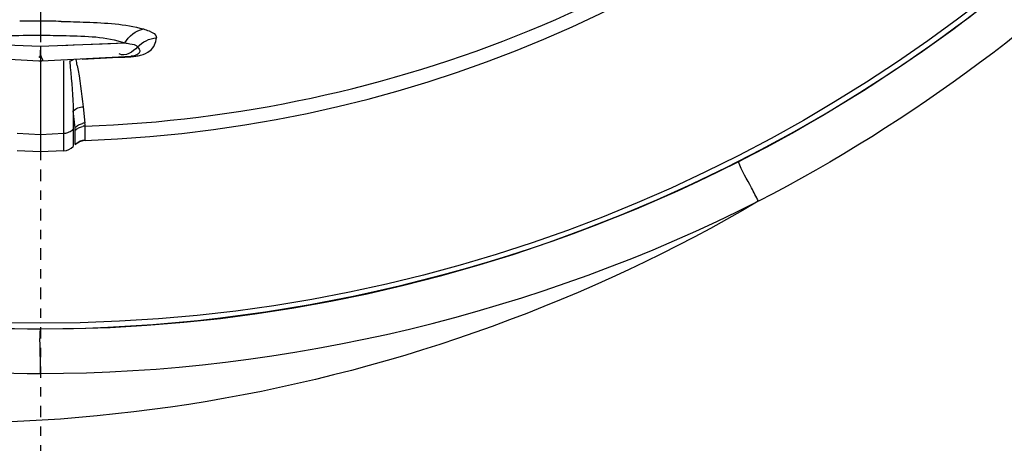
# Model space of a CAD drawing. Header units: inches. Extents: x 22575 to 24734, y 6028 to 6659.
# Tile 120 of 163: x 24592.34 to 24602.96, y 6485.42 to 6490. Entities that reach past the tile are written whole.
import ezdxf

# ---------------------------------------------------------------- set-up
doc = ezdxf.new("R2010")
doc.units = ezdxf.units.IN
doc.header["$LTSCALE"] = 0.5
doc.header["$MEASUREMENT"] = 0
doc.linetypes.add('CENTER', pattern=[2, 1.25, -0.25, 0.25, -0.25])
doc.layers.add('CL', color=1, linetype='Continuous')

# ---------------------------------------------------------------- blocks, each defined once
blk = doc.blocks.new('Flygt Large 14 MGD')
at = {"color": 6, "linetype": 'Continuous'}
for p, q in [((24500.482, 6484.446), (24500.482, 6484.251)), ((24499.571, 6484.168), (24500.482, 6484.132)), ((24500.482, 6484.132), (24501.392, 6484.168)), ((24499.501, 6484.025), (24500.465, 6483.975)), ((24500.482, 6483.971), (24500.482, 6482.99)), ((24500.498, 6483.975), (24501.462, 6484.025)), ((24500.733, 6483.003), (24500.733, 6483.974)), ((24500.798, 6483.97), (24500.804, 6483.903)), ((24500.798, 6483.97), (24500.804, 6483.903)), ((24500.932, 6483.991), (24500.997, 6483.995)), ((24500.997, 6483.995), (24501.063, 6483.998)), ((24501.063, 6483.998), (24501.128, 6484.002)), ((24501.128, 6484.002), (24501.26, 6484.009)), ((24501.26, 6484.009), (24501.391, 6484.015)), ((24501.391, 6484.015), (24501.457, 6484.019)), ((24500.942, 6483.479), (24500.962, 6483.301)), ((24500.963, 6483.116), (24500.963, 6483.269)), ((24500.963, 6483.116), (24500.963, 6483.269)), ((24500.231, 6483.192), (24500.482, 6483.179)), ((24500.482, 6483.179), (24500.733, 6483.192)), ((24500.857, 6483.07), (24500.879, 6483.088)), ((24500.482, 6482.99), (24500.231, 6483.003)), ((24500.733, 6483.003), (24500.482, 6482.99))]:
    blk.add_line(p, q, dxfattribs=at)
at = {"color": 7, "linetype": 'Continuous'}
for p, q in [((24500.856, 6483.252), (24500.836, 6483.433)), ((24500.836, 6483.433), (24500.836, 6483.049)), ((24500.856, 6483.252), (24500.856, 6483.256)), ((24500.857, 6483.07), (24500.857, 6483.224)), ((24500.857, 6483.072), (24500.857, 6483.07)), ((24500.888, 6483.094), (24500.9, 6483.1))]:
    blk.add_line(p, q, dxfattribs=at)
at = {"color": 6, "linetype": 'Continuous'}
for points in [[(24500.718, 6484.141), (24500.833, 6484.146), (24501.147, 6484.158)], [(24501.147, 6484.158), (24501.238, 6484.162), (24501.392, 6484.168)], [(24500.733, 6483.192), (24500.745, 6483.193), (24500.757, 6483.195), (24500.768, 6483.198), (24500.779, 6483.201), (24500.79, 6483.206), (24500.801, 6483.211), (24500.813, 6483.218), (24500.825, 6483.227), (24500.836, 6483.237)], [(24500.929, 6483.111), (24500.956, 6483.116), (24500.963, 6483.116)], [(24500.931, 6483.112), (24500.958, 6483.116), (24500.963, 6483.116)], [(24500.857, 6483.07), (24500.861, 6483.073), (24500.882, 6483.09), (24500.906, 6483.103), (24500.931, 6483.112)], [(24500.879, 6483.088), (24500.903, 6483.102), (24500.929, 6483.111)]]:
    blk.add_lwpolyline(points, dxfattribs=at)
at = {"color": 7, "linetype": 'Continuous'}
for points in [[(24500.794, 6483.974), (24500.795, 6483.974), (24500.795, 6483.974), (24500.796, 6483.973), (24500.796, 6483.973), (24500.797, 6483.972), (24500.797, 6483.972), (24500.797, 6483.971), (24500.798, 6483.97), (24500.798, 6483.97)], [(24500.963, 6483.116), (24500.95, 6483.115), (24500.937, 6483.113), (24500.925, 6483.11), (24500.912, 6483.106), (24500.9, 6483.101), (24500.889, 6483.094), (24500.877, 6483.087), (24500.867, 6483.079), (24500.857, 6483.07)]]:
    blk.add_lwpolyline(points, dxfattribs=at)
at = {"color": 6, "linetype": 'Continuous'}
blk.add_circle((24500.482, 6497.675), 16.535, dxfattribs=at)
for centre, radius, start, end in [((24500.482, 6497.675), 16.592, 117.4947, 109.7585), ((24500.482, 6497.005), 13.898, 271.9859, 88.0141), ((24500.478, 6472.654), 11.749, 90.5278, 91.072), ((24500.484, 6471.994), 12.408, 90.0115, 90.5291), ((24500.482, 6472.367), 12.035, 88.9435, 90.0035), ((24500.482, 6484.289), 0.315, 266.9985, 272.9989), ((24501.339, 6484.011), 0.87, 179.2914, 180.1291), ((24497.091, 6483.208), 3.855, 10.7114, 11.675), ((24500.968, 6483.145), 0.157, 97.3659, 102.1897), ((24500.97, 6483.113), 0.157, 97.1119, 101.9447), ((24500.967, 6483.155), 0.147, 92.1922, 97.3732), ((24500.968, 6483.123), 0.147, 91.9704, 97.1186), ((24500.671, 6483.269), 0.293, 0.0406, 6.3883), ((24500.725, 6483.16), 0.157, 273, 315)]:
    blk.add_arc(centre, radius, start, end, dxfattribs=at)
at = {"color": 7, "linetype": 'Continuous'}
blk.add_arc((24500.568, 6483.224), 0.29, 0.0373, 5.6585, dxfattribs=at)
at = {"color": 6, "linetype": 'Continuous'}
for points, knots in [([(24500.506, 6514.348), (24502.372, 6514.364), (24506.147, 6513.781), (24511.172, 6511.062), (24515.029, 6506.838), (24517.276, 6501.575), (24517.671, 6495.865), (24516.175, 6490.339), (24512.96, 6485.607), (24509.892, 6483.317), (24508.227, 6482.458)], [0, 0, 0, 0, 0.124657, 0.249555, 0.374519, 0.499562, 0.62464, 0.749748, 0.874871, 1, 1, 1, 1]), ([(24500.482, 6514.319), (24502.322, 6514.309), (24506.031, 6513.68), (24510.961, 6510.971), (24514.738, 6506.794), (24516.935, 6501.613), (24517.313, 6496.002), (24515.832, 6490.581), (24512.666, 6485.949), (24509.647, 6483.716), (24508.011, 6482.883)], [0, 0, 0, 0, 0.125006, 0.250216, 0.375389, 0.5005, 0.625513, 0.750428, 0.875253, 1, 1, 1, 1]), ([(24508.864, 6513.533), (24509.182, 6513.388), (24509.829, 6513.123), (24511.07, 6512.479), (24513.152, 6511.196), (24515.791, 6508.865), (24518.259, 6505.445), (24520.511, 6500.315), (24521.191, 6493.18), (24518.575, 6485.043), (24513.084, 6478.503), (24505.589, 6474.427), (24497.157, 6473.271), (24491.591, 6474.456), (24489.008, 6475.489)], [0, 0, 0, 0, 0.015697, 0.031393, 0.062773, 0.125436, 0.188116, 0.250802, 0.375528, 0.500306, 0.625148, 0.750062, 0.875014, 1, 1, 1, 1]), ([(24508.795, 6513.352), (24511.357, 6512.31), (24514.906, 6509.804), (24518.143, 6505.256), (24520.364, 6500.118), (24520.979, 6492.981), (24518.266, 6484.879), (24512.679, 6478.422), (24505.113, 6474.475), (24496.657, 6473.485), (24491.117, 6474.794), (24488.558, 6475.885)], [0, 0, 0, 0, 0.124465, 0.187141, 0.249831, 0.374614, 0.499522, 0.624525, 0.749627, 0.874792, 1, 1, 1, 1]), ([(24475.776, 6512.481), (24474.3, 6509.419), (24472.45, 6502.792), (24473.339, 6492.61), (24477.841, 6483.546), (24485.348, 6476.844), (24494.788, 6473.55), (24503.1, 6474.14), (24509.091, 6476.603), (24514.389, 6480.208), (24517.367, 6484.186), (24518.652, 6487.075)], [0, 0, 0, 0, 0.130141, 0.256914, 0.383071, 0.508363, 0.632667, 0.756007, 0.817618, 0.878957, 1, 1, 1, 1]), ([(24475.657, 6512.341), (24474.283, 6509.397), (24472.47, 6503.01), (24473.18, 6493.086), (24477.41, 6484.058), (24484.657, 6477.199), (24493.975, 6473.593), (24502.347, 6473.904), (24508.486, 6476.18), (24512.644, 6478.832), (24516.12, 6482.329), (24517.855, 6485.129), (24518.552, 6486.603)], [0, 0, 0, 0, 0.12495, 0.249862, 0.37474, 0.499589, 0.624414, 0.749191, 0.811899, 0.874607, 0.937303, 1, 1, 1, 1]), ([(24508.226, 6482.458), (24506.409, 6481.387), (24502.337, 6479.907), (24495.874, 6480.025), (24489.859, 6482.389), (24485.014, 6486.661), (24481.901, 6492.318), (24480.807, 6498.674), (24481.839, 6505.047), (24483.916, 6508.82), (24485.181, 6510.511)], [0, 0, 0, 0, 0.124914, 0.249885, 0.374837, 0.499806, 0.624822, 0.749912, 0.874925, 1, 1, 1, 1]), ([(24486.483, 6507.477), (24484.723, 6504.965), (24482.559, 6498.837), (24484.564, 6489.393), (24491.151, 6482.332), (24497.414, 6480.599), (24500.481, 6480.598)], [0, 0, 0, 0, 0.249998, 0.500001, 0.750002, 1, 1, 1, 1]), ([(24500.482, 6481.078), (24497.502, 6481.078), (24491.417, 6482.764), (24485.02, 6489.626), (24483.071, 6498.802), (24485.178, 6504.752), (24486.887, 6507.193)], [0, 0, 0, 0, 0.250025, 0.500032, 0.750017, 1, 1, 1, 1]), ([(24500.963, 6483.269), (24502.597, 6483.326), (24505.872, 6484.028), (24510.091, 6486.719), (24513.113, 6490.707), (24514.071, 6493.917), (24514.254, 6495.541)], [0, 0, 0, 0, 0.250045, 0.500065, 0.750048, 1, 1, 1, 1]), ([(24500.704, 6484.4), (24500.795, 6484.399), (24501.092, 6484.388), (24501.394, 6484.374), (24501.593, 6484.318)], [0, 0, 0, 0, 0.303674, 1, 1, 1, 1]), ([(24501.593, 6484.318), (24501.614, 6484.312), (24501.664, 6484.296), (24501.734, 6484.259), (24501.733, 6484.223)], [0, 0, 0, 0, 0.368376, 1, 1, 1, 1]), ([(24499.571, 6484.168), (24499.624, 6484.186), (24499.925, 6484.247), (24500.232, 6484.251), (24500.482, 6484.251)], [0, 0, 0, 0, 0.181776, 1, 1, 1, 1]), ([(24500.482, 6484.251), (24500.574, 6484.251), (24500.877, 6484.243), (24501.191, 6484.238), (24501.392, 6484.168)], [0, 0, 0, 0, 0.301173, 1, 1, 1, 1]), ([(24501.561, 6484.036), (24501.598, 6484.045), (24501.686, 6484.078), (24501.73, 6484.171), (24501.733, 6484.223)], [0, 0, 0, 0, 0.426716, 1, 1, 1, 1]), ([(24500.482, 6484.132), (24500.484, 6484.094), (24500.463, 6484.059), (24500.512, 6483.976), (24500.498, 6483.975)], [0, 0, 0, 0, 0.730838, 1, 1, 1, 1]), ([(24500.482, 6484.132), (24500.479, 6484.095), (24500.491, 6484.088), (24500.469, 6484.004), (24500.469, 6484.009)], [0, 0, 0, 0, 0.889287, 1, 1, 1, 1]), ([(24501.392, 6484.168), (24501.41, 6484.165), (24501.455, 6484.156), (24501.515, 6484.15), (24501.529, 6484.124)], [0, 0, 0, 0, 0.372512, 1, 1, 1, 1]), ([(24501.529, 6484.124), (24501.541, 6484.11), (24501.583, 6484.054), (24501.497, 6484.027), (24501.462, 6484.025)], [0, 0, 0, 0, 0.344621, 1, 1, 1, 1]), ([(24501.457, 6484.019), (24501.475, 6484.02), (24501.51, 6484.024), (24501.545, 6484.031), (24501.561, 6484.036)], [0, 0, 0, 0, 0.525308, 1, 1, 1, 1]), ([(24501.462, 6484.025), (24501.461, 6484.025), (24501.459, 6484.023), (24501.457, 6484.021), (24501.457, 6484.019)], [0, 0, 0, 0, 0.385791, 1, 1, 1, 1]), ([(24500.836, 6483.433), (24500.85, 6483.447), (24500.884, 6483.469), (24500.923, 6483.478), (24500.942, 6483.479)], [0, 0, 0, 0, 0.49902, 1, 1, 1, 1]), ([(24500.856, 6483.256), (24500.866, 6483.266), (24500.891, 6483.284), (24500.92, 6483.295), (24500.935, 6483.298)], [0, 0, 0, 0, 0.49586, 1, 1, 1, 1]), ([(24500.857, 6483.224), (24500.868, 6483.235), (24500.893, 6483.252), (24500.922, 6483.263), (24500.937, 6483.266)], [0, 0, 0, 0, 0.495705, 1, 1, 1, 1]), ([(24508.227, 6482.458), (24508.202, 6482.506), (24508.132, 6482.649), (24508.05, 6482.786), (24508.011, 6482.883)], [0, 0, 0, 0, 0.341511, 1, 1, 1, 1]), ([(24500.481, 6480.598), (24500.481, 6480.653), (24500.483, 6480.812), (24500.472, 6480.973), (24500.482, 6481.078)], [0, 0, 0, 0, 0.34075, 1, 1, 1, 1])]:
    blk.add_open_spline(points, degree=3, knots=knots, dxfattribs=at)
for points in [[(24501.392, 6484.168), (24501.434, 6484.24), (24501.511, 6484.302), (24501.593, 6484.318)], [(24501.529, 6484.124), (24501.581, 6484.179), (24501.658, 6484.216), (24501.733, 6484.223)], [(24501.529, 6484.124), (24501.483, 6484.071), (24501.392, 6484.014), (24501.332, 6484.05)], [(24500.804, 6483.903), (24500.819, 6483.747), (24500.828, 6483.59), (24500.836, 6483.433)], [(24500.879, 6483.924), (24500.907, 6483.777), (24500.926, 6483.628), (24500.942, 6483.479)], [(24508.011, 6482.883), (24505.711, 6481.713), (24503.063, 6481.078), (24500.482, 6481.078)], [(24500.481, 6480.598), (24503.136, 6480.601), (24505.859, 6481.255), (24508.226, 6482.458)]]:
    blk.add_open_spline(points, degree=3, dxfattribs=at)
at = {"color": 7, "linetype": 'Continuous'}
blk.add_open_spline([(24500.798, 6483.97), (24500.804, 6483.973), (24500.816, 6483.978), (24500.828, 6483.982), (24500.835, 6483.984)], degree=3, knots=[0, 0, 0, 0, 0.495884, 1, 1, 1, 1], dxfattribs=at)
at = {"layer": 'CL', "linetype": 'CENTER', "ltscale": 0.2}
blk.add_line((24500.482, 6497.675), (24500.482, 6464.534), dxfattribs=at)

msp = doc.modelspace()

# ---------------------------------------------------------------- block references
msp.add_blockref('Flygt Large 14 MGD', (92.079, 5.578))

doc.saveas('drawing.dxf')
